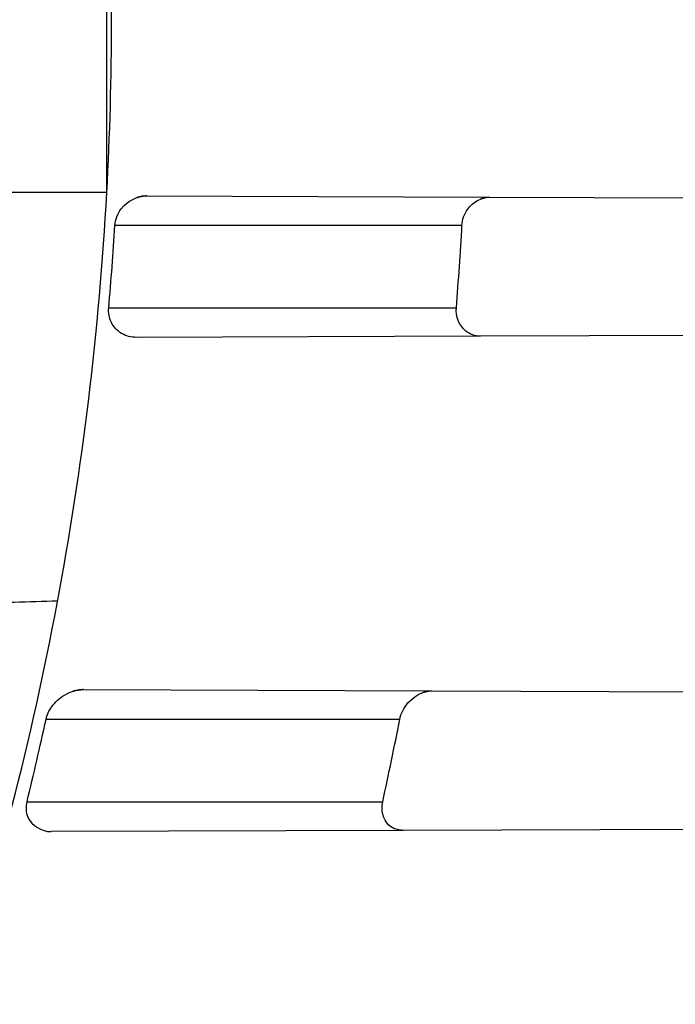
# Model space of a CAD drawing. Header units: millimetres. Extents: x 0 to 297, y 0 to 210.
# Tile 89 of 256: x 143.3876 to 143.4512, y 93.3137 to 93.4094. Entities that reach past the tile are written whole.
import ezdxf

# ---------------------------------------------------------------- set-up
doc = ezdxf.new("R2010")
doc.units = ezdxf.units.MM
doc.header["$LTSCALE"] = 16.335
doc.layers.get('0').update_dxf_attribs({"linetype": 'CONTINUOUS'})
for name, color, linetype in [('01_GLOBAL', 7, 'CONTINUOUS'), ('INTFCLR_1', 7, 'CONTINUOUS'), ('INTFCLR_144815', 7, 'CONTINUOUS')]:
    doc.layers.add(name, color=color, linetype=linetype)

msp = doc.modelspace()

# ---------------------------------------------------------------- linework, layer by layer
at = {"color": 7, "linetype": 'Continuous'}
msp.add_circle((144.2368034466, 92.193132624), 3.04, dxfattribs=at)
at = {"color": 9, "linetype": 'Continuous'}
msp.add_arc((144.2368034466, 92.193132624), 3.001038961, 92.9674534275, 177.0325465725, dxfattribs=at)
at = {"layer": '01_GLOBAL', "color": 7, "linetype": 'Continuous'}
msp.add_circle((144.2368034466, 92.193132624), 3.08, dxfattribs=at)
at = {"layer": 'INTFCLR_1', "color": 9, "linetype": 'Continuous'}
for p, q in [((143.396021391, 93.392568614), (143.396021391, 93.42614396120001)), ((143.396021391, 93.392568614), (143.380579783, 93.392568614)), ((143.399912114, 93.3922276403), (143.4332187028, 93.39211137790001)), ((143.4305221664, 93.38935628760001), (143.3968080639, 93.38935628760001)), ((143.3962057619, 93.3813562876), (143.429977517, 93.3813562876)), ((143.4323080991, 93.3785980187), (143.3988900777, 93.3784813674)), ((143.3937520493, 93.344249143), (143.427627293, 93.34413089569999)), ((143.4244839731, 93.34135628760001), (143.3901188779, 93.34135628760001)), ((143.388269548, 93.3333562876), (143.4228188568, 93.3333562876)), ((143.4248350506, 93.33057193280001), (143.3906042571, 93.33045244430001))]:
    msp.add_line(p, q, dxfattribs=at)
at = {"layer": 'INTFCLR_1', "color": 6, "linetype": 'Continuous'}
for p, q in [((143.4332187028, 93.39211137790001), (143.4928620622, 93.3919031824)), ((143.4921062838, 93.37880675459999), (143.4323080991, 93.3785980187)), ((143.427627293, 93.34413089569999), (143.4880571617, 93.3439199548)), ((143.4857521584, 93.3307845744), (143.4248350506, 93.33057193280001))]:
    msp.add_line(p, q, dxfattribs=at)
at = {"layer": 'INTFCLR_1', "color": 7, "linetype": 'Continuous'}
for points in [[(143.399912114, 93.3922276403), (143.3997875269, 93.3922254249), (143.3996667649, 93.39221821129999), (143.3995498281, 93.39220646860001), (143.3994368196, 93.39219068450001), (143.3993276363, 93.3921712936), (143.3992219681, 93.39214861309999), (143.3991197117, 93.3921229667), (143.3990209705, 93.3920947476), (143.3989257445, 93.3920643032)], [(143.4323448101, 93.3919482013), (143.4324308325, 93.3919791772), (143.4325199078, 93.3920077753), (143.432612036, 93.3920336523), (143.4327075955, 93.3920565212), (143.4328062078, 93.3920759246), (143.4329067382, 93.3920913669), (143.4330088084, 93.39210256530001), (143.4331127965, 93.3921093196), (143.4332187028, 93.39211137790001)], [(143.3937520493, 93.344249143), (143.3936473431, 93.3442477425), (143.393545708, 93.3442430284), (143.3934471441, 93.3442353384), (143.3933518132, 93.34422503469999), (143.3932595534, 93.3442124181), (143.3931698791, 93.3441976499), (143.393082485, 93.3441808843), (143.3929976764, 93.344162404), (143.3929158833, 93.34414250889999), (143.3928372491, 93.3441214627), (143.3927616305, 93.3440994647), (143.3926890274, 93.3440767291)], [(143.426695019, 93.3439610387), (143.4267823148, 93.3439913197), (143.4268738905, 93.3440199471), (143.426969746, 93.3440464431), (143.427070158, 93.34407033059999), (143.4271748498, 93.3440910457), (143.4272829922, 93.34410798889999), (143.4273943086, 93.3441206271), (143.4275090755, 93.3441284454), (143.427627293, 93.34413089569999)]]:
    msp.add_lwpolyline(points, dxfattribs=at)
at = {"layer": 'INTFCLR_1', "color": 6, "linetype": 'Continuous'}
for centre, radius, start, end in [((143.076579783, 93.4093562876), 0.4827613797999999, 270, 90.00000002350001), ((143.076579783, 93.4093562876), 0.4587930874, 270, 90.00000002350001), ((143.0894636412, 93.4093562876), 0.3070170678, 356.8655071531, 3.1344928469), ((143.0892902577, 93.4093512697), 0.3071896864, 341.8516144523, 356.8675753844), ((143.0777410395, 93.40935545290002), 0.3196931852, 354.9755200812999, 356.4133847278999), ((143.0777397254, 93.40935559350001), 0.3533488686, 355.4551272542, 356.7553638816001), ((143.0777416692, 93.4093535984), 0.3196922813, 346.2479767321, 347.7196007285), ((143.0777401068, 93.4093541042), 0.3533482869, 347.579834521, 348.9048730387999)]:
    msp.add_arc(centre, radius, start, end, dxfattribs=at)
at = {"layer": 'INTFCLR_1', "color": 9, "linetype": 'Continuous'}
for points, knots in [([(143.505791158, 93.2600745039), (143.5067409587, 93.2626590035), (143.5086022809, 93.26787776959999), (143.5121486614, 93.2784613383), (143.5179028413, 93.2974584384), (143.5232385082, 93.319755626), (143.5267617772, 93.3396835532), (143.5282429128, 93.3498591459), (143.5290073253, 93.35574456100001), (143.5307716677, 93.37052008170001), (143.5326049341, 93.3957667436), (143.5323109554, 93.4255533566), (143.5309256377, 93.444856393), (143.5300542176, 93.4537694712), (143.5294126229, 93.45969752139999), (143.5274302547, 93.4756973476), (143.5229291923, 93.50131752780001), (143.5164430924, 93.5263308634), (143.5118037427, 93.5411769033), (143.5100588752, 93.5464871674), (143.5074043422, 93.5543094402), (143.501415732, 93.57066310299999), (143.4910739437, 93.59466517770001), (143.4792964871, 93.6173411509), (143.4710860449, 93.6312983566), (143.4672487, 93.637511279), (143.4646994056, 93.64156113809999), (143.4578048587, 93.6522122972), (143.446251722, 93.6685591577), (143.4302039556, 93.688459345), (143.4166114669, 93.7033760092), (143.4071163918, 93.7129106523), (143.4018664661, 93.7179588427), (143.3945821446, 93.7247669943), (143.3843862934, 93.7336815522), (143.373349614, 93.7423309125), (143.3667450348, 93.7470278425), (143.3640805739, 93.74883137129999), (143.3625174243, 93.7498684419), (143.360134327, 93.7513983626), (143.3576340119, 93.7529030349), (143.3554317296, 93.7540584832), (143.3541938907, 93.75463331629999), (143.3532081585, 93.75498488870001), (143.3525262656, 93.7551440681), (143.3519536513, 93.75505755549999), (143.3518421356, 93.7545186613), (143.35211692, 93.75392300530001), (143.35259409, 93.7530975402), (143.3533650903, 93.7520584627), (143.354392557, 93.75079155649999), (143.3556852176, 93.7493056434), (143.3572290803, 93.7475999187), (143.358673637, 93.7460457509), (143.3599466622, 93.7446920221), (143.3621637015, 93.7423493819), (143.3658426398, 93.73850358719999), (143.3733257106, 93.73065133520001), (143.3814986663, 93.7218418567), (143.3889438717, 93.71342202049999), (143.3935459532, 93.708067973), (143.4009463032, 93.699278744), (143.4122758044, 93.6850353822), (143.4271285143, 93.6643128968), (143.4378788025, 93.6473958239), (143.4449171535, 93.6353542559), (143.4496927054, 93.62688497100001), (143.457931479, 93.6114260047), (143.4689344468, 93.588081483), (143.4765250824, 93.5686183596), (143.480055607, 93.5585271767)], [0, 0, 0, 0, 0.0103790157, 0.0208837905, 0.0420711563, 0.0851838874, 0.1071959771, 0.1183352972, 0.1239410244, 0.1295662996, 0.174425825, 0.2192336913, 0.2417180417, 0.247353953, 0.2529903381, 0.2641931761, 0.3081223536, 0.3509244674, 0.3614867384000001, 0.3667496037, 0.3719933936, 0.3926231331, 0.4323811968, 0.4704128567, 0.4888542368, 0.4934078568, 0.4979383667, 0.5068920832, 0.5412323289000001, 0.5733304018, 0.6031976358, 0.6172527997, 0.6240454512, 0.6306500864, 0.6548352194, 0.6750684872, 0.6834752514, 0.6853781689, 0.6871962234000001, 0.6905460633, 0.6960524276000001, 0.6981915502, 0.6999110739, 0.7012078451, 0.7020914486, 0.7026255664, 0.703100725, 0.7038824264, 0.7050749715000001, 0.7066970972, 0.7087489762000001, 0.7112252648, 0.7141188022, 0.7174211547, 0.7192230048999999, 0.7211233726, 0.7295789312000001, 0.7392839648, 0.7620096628, 0.7748693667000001, 0.7816473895, 0.7886214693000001, 0.8181786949, 0.8502212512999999, 0.8846823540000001, 0.8936821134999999, 0.9027944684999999, 0.9213301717, 0.9597016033, 1, 1, 1, 1]), ([(143.3574002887, 93.7533562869), (143.3579828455, 93.753356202), (143.360948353, 93.7521830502), (143.3643531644, 93.7501915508), (143.3676585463, 93.7481125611), (143.3692467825, 93.74707786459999), (143.3719545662, 93.74527944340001), (143.378664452, 93.7405994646), (143.3898825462, 93.7319854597), (143.4002548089, 93.7231045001), (143.4076654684, 93.7163228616), (143.4130031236, 93.71129788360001), (143.422653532, 93.7018115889), (143.4364709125, 93.68697153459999), (143.4527894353, 93.66717079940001), (143.4645442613, 93.65089855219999), (143.4715593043, 93.6402954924), (143.474151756, 93.63626614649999), (143.4780526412, 93.63008701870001), (143.4863962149, 93.616211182), (143.4983688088, 93.5936629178), (143.5088888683, 93.5697819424), (143.5149812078, 93.55350851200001), (143.5176807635, 93.5457272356), (143.5194547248, 93.5404463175), (143.524169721, 93.5256878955), (143.5307635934, 93.5008186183), (143.5353421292, 93.4753316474), (143.5373581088, 93.459416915), (143.5380104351, 93.45352171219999), (143.5388963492, 93.444658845), (143.5403047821, 93.42546452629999), (143.5406037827, 93.3958405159), (143.5387395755, 93.3707344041), (143.5369460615, 93.35604353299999), (143.5361688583, 93.3501906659), (143.5346627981, 93.3400704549), (143.5310794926, 93.320247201), (143.5256534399, 93.29807146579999), (143.5198047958, 93.2791850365), (143.5161994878, 93.2686605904), (143.5143072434, 93.26347094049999), (143.5133416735, 93.2609008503)], [0, 0, 0, 0, 0.0031306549, 0.0166311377, 0.0214593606, 0.0240790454, 0.0268205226, 0.0389267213, 0.0680356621, 0.1027866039, 0.1122691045, 0.1220183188, 0.1421809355, 0.1849822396, 0.2309158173, 0.2799873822, 0.2927706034, 0.2992370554, 0.3057353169, 0.3320403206, 0.3862319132, 0.4428084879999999, 0.4721383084, 0.4795908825, 0.487069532, 0.5020757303, 0.5628487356, 0.6251729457, 0.6410612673, 0.6490543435, 0.6570463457, 0.6889269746, 0.7524526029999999, 0.8160592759, 0.8240370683, 0.8319876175, 0.8477879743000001, 0.8790177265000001, 0.9402188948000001, 0.970317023, 0.9852457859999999, 1, 1, 1, 1]), ([(143.480055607, 93.5585271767), (143.4837259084, 93.5480364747), (143.4903909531, 93.5264789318), (143.4967360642, 93.4987698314), (143.4998687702, 93.480263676), (143.5011284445, 93.4715333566), (143.5019170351, 93.4656589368), (143.5038463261, 93.4494766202), (143.5057008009, 93.4227915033), (143.5054397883, 93.39601168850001), (143.5044671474, 93.37963975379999), (143.504022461, 93.3736652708), (143.5032714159, 93.3647734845), (143.5012002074, 93.34583974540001), (143.4963788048, 93.31729318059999), (143.49048443, 93.2935876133), (143.4864832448, 93.279982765), (143.4848602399, 93.2746477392), (143.4819377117, 93.26549629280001), (143.4757637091, 93.2478316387), (143.4658991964, 93.2237526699), (143.4557508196, 93.2030768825), (143.4492053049, 93.1910087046), (143.4468307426, 93.1867521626), (143.4433023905, 93.1805423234), (143.4357024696, 93.1677434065), (143.4236423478, 93.1493254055), (143.4088585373, 93.1292209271), (143.3981978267, 93.1161056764), (143.3920521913, 93.10890703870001), (143.3897353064, 93.10622028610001), (143.3858253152, 93.1017514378), (143.3786022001, 93.09371030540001), (143.3707422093, 93.0853343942), (143.3636495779, 93.0779186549), (143.3593994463, 93.0734576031), (143.3560255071, 93.0698150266), (143.3538487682, 93.0672934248), (143.3526496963, 93.0656994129), (143.3521523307, 93.0648535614), (143.3518509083, 93.0642467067), (143.3519780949, 93.06345700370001), (143.3536612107, 93.06380038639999), (143.3555127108, 93.06468782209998), (143.3588652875, 93.0665002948), (143.3620632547, 93.0685373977), (143.3646891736, 93.0702872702), (143.3663741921, 93.0714458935), (143.3692060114, 93.0734278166), (143.3737350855, 93.0767437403), (143.3800639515, 93.0816635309), (143.3895251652, 93.0894491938), (143.3979931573, 93.09704369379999), (143.4054028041, 93.1041496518), (143.4107134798, 93.1093907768), (143.4202844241, 93.1192590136), (143.4339256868, 93.13464747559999), (143.4499433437, 93.1551077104), (143.4614126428, 93.1718688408), (143.4682300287, 93.1827697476), (143.4707469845, 93.1869112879), (143.4745342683, 93.1932658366), (143.4826220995, 93.2075340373), (143.4941655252, 93.2306938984), (143.5021068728, 93.2500492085), (143.505791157, 93.2600745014)], [0, 0, 0, 0, 0.0419354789, 0.08505031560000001, 0.1071497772, 0.1127379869, 0.1183317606, 0.1295131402, 0.1742263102, 0.2191466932, 0.230445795, 0.2361065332, 0.241751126, 0.2641147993, 0.3079545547, 0.3508736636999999, 0.3561840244, 0.3614616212, 0.3719139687, 0.3924297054, 0.4320526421, 0.4700131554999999, 0.4792642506, 0.483852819, 0.4884035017, 0.5062126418, 0.5400088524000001, 0.5714206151, 0.6003317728, 0.6037560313, 0.6071340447, 0.6137178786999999, 0.6261602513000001, 0.6479155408, 0.6570536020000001, 0.6648783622, 0.6711643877, 0.6757843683, 0.6774462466, 0.6786751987, 0.6794900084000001, 0.6799813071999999, 0.6813020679, 0.6842478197, 0.6888651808, 0.6950795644, 0.6987591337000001, 0.70073729, 0.7027989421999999, 0.7117993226, 0.7219139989, 0.7330405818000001, 0.7580265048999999, 0.7648041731, 0.7717766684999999, 0.7861782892, 0.816667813, 0.8493175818, 0.8841610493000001, 0.8932352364, 0.8978283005, 0.9024468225, 0.9211469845, 0.9596997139, 1, 1, 1, 1]), ([(143.3574002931, 93.0653562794), (143.3572429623, 93.0653562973), (143.3568577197, 93.0654322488), (143.3568775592, 93.06612476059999), (143.3572897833, 93.0668372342), (143.3580025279, 93.06789625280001), (143.3590890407, 93.0692141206), (143.3605161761, 93.0708335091), (143.3622809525, 93.072732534), (143.364262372, 93.0748061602), (143.366417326, 93.0770245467), (143.3695810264, 93.08025667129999), (143.3761156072, 93.0869122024), (143.384127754, 93.09523631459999), (143.391492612, 93.1032318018), (143.3954790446, 93.1076756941), (143.3978410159, 93.1103473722), (143.4041032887, 93.11750254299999), (143.4149655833, 93.130539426), (143.4300350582, 93.1505356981), (143.4423327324, 93.1688638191), (143.4500842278, 93.18160511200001), (143.4536819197, 93.18778553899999), (143.4561024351, 93.19202072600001), (143.4627716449, 93.20402316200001), (143.4731139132, 93.2245897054), (143.4831746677, 93.2485613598), (143.4894718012, 93.2661502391), (143.4924519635, 93.2752607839), (143.4941067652, 93.2805713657), (143.4981845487, 93.2941079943), (143.5041933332, 93.3176982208), (143.5091109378, 93.34612180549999), (143.5112232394, 93.3649740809), (143.5119890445, 93.3738262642), (143.5124424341, 93.37977367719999), (143.5134340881, 93.3960708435), (143.5137003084, 93.4227328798), (143.5118091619, 93.4492982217), (143.5098423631, 93.46540487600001), (143.5090383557, 93.47125249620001), (143.5077538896, 93.4799440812), (143.5045588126, 93.4983716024), (143.498087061, 93.52596105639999), (143.4912937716, 93.5474097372), (143.4875537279, 93.5578460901)], [0, 0, 0, 0, 0.0008731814, 0.0017184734, 0.0032338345, 0.0055641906, 0.008732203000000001, 0.0127298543, 0.0175349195, 0.0231216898, 0.028646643, 0.0346996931, 0.0482229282, 0.0804128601, 0.09881585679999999, 0.1085510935, 0.1135452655, 0.1186072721, 0.1613234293, 0.207686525, 0.2575125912, 0.2837456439, 0.2904463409, 0.297201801, 0.3108185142, 0.3666506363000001, 0.4248611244, 0.4549770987, 0.470314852, 0.4780577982, 0.4858479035, 0.548777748, 0.6130125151, 0.6457681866, 0.6540348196, 0.6623247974, 0.6788712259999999, 0.7446474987, 0.8101274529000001, 0.8265054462, 0.8346996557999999, 0.8428862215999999, 0.8752668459, 0.9384715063, 1, 1, 1, 1]), ([(143.380579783, 93.3519808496), (143.3805797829, 93.3520554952), (143.3808987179, 93.3521810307), (143.3813915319, 93.3522898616), (143.3823530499, 93.35242648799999), (143.3836187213, 93.3525461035), (143.3852258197, 93.3526585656), (143.3877993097, 93.35278957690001), (143.3898368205, 93.3528505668), (143.3912447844, 93.3528802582)], [0, 0, 0, 0, 0.0208152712, 0.0728220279, 0.159832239, 0.2807141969, 0.4319609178, 0.6072959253, 1, 1, 1, 1])]:
    msp.add_open_spline(points, degree=3, knots=knots, dxfattribs=at)
at = {"layer": 'INTFCLR_1', "color": 6, "linetype": 'Continuous'}
for points, knots in [([(143.391388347, 93.7533562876), (143.3904120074, 93.7533562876), (143.3921762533, 93.7499955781), (143.3936912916, 93.7481416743), (143.3961672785, 93.74488846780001), (143.3992225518, 93.74120886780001), (143.403128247, 93.736512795), (143.4076936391, 93.73105931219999), (143.4125904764, 93.7251278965), (143.4174256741, 93.7191674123), (143.4219266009, 93.7134900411), (143.4260587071, 93.708161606), (143.4298162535, 93.70320548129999), (143.4332121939, 93.6986295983), (143.4362702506, 93.6944235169), (143.4390204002, 93.69056916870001), (143.4414908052, 93.687044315), (143.44370074, 93.6838395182), (143.4456749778, 93.6809337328), (143.4474377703, 93.67830292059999), (143.4490168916, 93.6759165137), (143.4504211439, 93.6737705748), (143.4516679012, 93.67184551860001), (143.4527743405, 93.67012138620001), (143.4537663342, 93.6685626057), (143.4546489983, 93.6671650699), (143.4556772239, 93.66552631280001), (143.456672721, 93.66392530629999), (143.4576979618, 93.66226084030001), (143.4585721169, 93.66083168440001), (143.4595323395, 93.65924962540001), (143.4605887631, 93.6574940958), (143.4617562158, 93.65553545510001), (143.4630444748, 93.65335047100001), (143.464465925, 93.65090949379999), (143.4660286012, 93.6481892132), (143.4677482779, 93.64514958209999), (143.4696392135, 93.6417492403), (143.4717186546, 93.63793570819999), (143.4740086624, 93.6336424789), (143.4765248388, 93.62880536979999), (143.4792812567, 93.62335013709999), (143.4822951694, 93.61718591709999), (143.4855914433, 93.610185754), (143.4891913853, 93.6021966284), (143.4931140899, 93.59302320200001), (143.4973740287, 93.58243061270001), (143.5019825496, 93.5700832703), (143.5068772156, 93.55569758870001), (143.5117345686, 93.53967004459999), (143.5162134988, 93.5226760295), (143.5200746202, 93.5054858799), (143.5232856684, 93.4882487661), (143.5258459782, 93.471032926), (143.5277689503, 93.4538356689), (143.5290609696, 93.4366975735), (143.529733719, 93.4196019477), (143.5297948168, 93.4025757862), (143.5292510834, 93.38560341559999), (143.5281065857, 93.3686870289), (143.5263644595, 93.3518401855), (143.5240214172, 93.3350289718), (143.5210770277, 93.31827583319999), (143.5175167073, 93.30154440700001), (143.5133376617, 93.28485591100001), (143.5085942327, 93.268441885), (143.5035656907, 93.2530998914), (143.4986112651, 93.23947982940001), (143.4940105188, 93.2278474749), (143.4897809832, 93.2178519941), (143.485903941, 93.2091976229), (143.4823616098, 93.2016588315), (143.4791285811, 93.19505078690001), (143.4761817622, 93.1892359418), (143.4734988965, 93.1841024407), (143.4710647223, 93.1795662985), (143.4688610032, 93.1755541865), (143.466865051, 93.1719939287), (143.4650570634, 93.1688259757), (143.4634184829, 93.16599997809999), (143.461937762, 93.1634824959), (143.4606041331, 93.16124327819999), (143.4594032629, 93.15924877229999), (143.4583170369, 93.15746207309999), (143.457331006, 93.1558543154), (143.4564183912, 93.15437798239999), (143.4555069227, 93.15291457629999), (143.4545265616, 93.151352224), (143.4534184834, 93.14960100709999), (143.4521719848, 93.1476496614), (143.4507682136, 93.14547482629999), (143.4491853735, 93.14305109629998), (143.4474055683, 93.1403597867), (143.4454085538, 93.13738261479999), (143.4431685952, 93.1340952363), (143.4406602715, 93.13047449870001), (143.4378551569, 93.12649963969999), (143.4347311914, 93.1221597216), (143.4312583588, 93.1174362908), (143.4274059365, 93.11231294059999), (143.4231637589, 93.1068033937), (143.4185304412, 93.1009244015), (143.4135422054, 93.0947465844), (143.408452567, 93.0885653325), (143.4036878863, 93.08286772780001), (143.3995946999, 93.07795220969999), (143.3963986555, 93.0741115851), (143.3938021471, 93.0707181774), (143.3922373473, 93.06880673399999), (143.3903920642, 93.0653562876), (143.391388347, 93.0653562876)], [0, 0, 0, 0, 0.0038604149, 0.007501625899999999, 0.0124785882, 0.0188917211, 0.0268498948, 0.0364677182, 0.0470694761, 0.05724446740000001, 0.066818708, 0.0757144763, 0.0839053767, 0.0914099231, 0.0982451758, 0.1044667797, 0.1101313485, 0.11526428, 0.1198589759, 0.1240215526, 0.1277856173, 0.1311734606, 0.1341617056, 0.1368541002, 0.1392736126, 0.1414672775, 0.143389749, 0.1469230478, 0.1489215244, 0.1511192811, 0.1535471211, 0.1562389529, 0.1592204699, 0.1625628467, 0.1662680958, 0.1703891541, 0.1749670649, 0.1800767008, 0.1857729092, 0.1921414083, 0.199315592, 0.2073311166, 0.2163077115, 0.2264451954, 0.2379233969, 0.2509534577, 0.2658909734, 0.2830621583, 0.3030578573, 0.3259639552, 0.3492662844, 0.3725305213, 0.3956109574, 0.4185782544, 0.4413347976, 0.4640172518, 0.4865192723, 0.5089682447, 0.5313242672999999, 0.5536477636, 0.5759939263, 0.5982772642, 0.6207472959, 0.6432362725, 0.6658996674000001, 0.6887559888, 0.7107777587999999, 0.7297237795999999, 0.7460531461, 0.7602331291, 0.7726347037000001, 0.7835467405, 0.7931663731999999, 0.8017211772, 0.8093215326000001, 0.8160683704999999, 0.8220757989, 0.8274205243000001, 0.8322066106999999, 0.8364980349, 0.8403367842, 0.8437547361, 0.8468031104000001, 0.8495420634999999, 0.8520223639, 0.8542604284, 0.8564046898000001, 0.8588391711, 0.861553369, 0.8645986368, 0.8679945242, 0.8717882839, 0.8760445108, 0.8807522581, 0.8859628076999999, 0.8917731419, 0.8981681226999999, 0.9051985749, 0.9129160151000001, 0.9213486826, 0.9305434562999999, 0.9404096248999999, 0.9509435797, 0.9619432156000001, 0.9720502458, 0.9803711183, 0.9870628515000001, 0.9922716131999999, 0.9960607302, 1, 1, 1, 1]), ([(143.3913883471, 93.0653562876), (143.3925009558, 93.0653562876), (143.3944304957, 93.0666565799), (143.3973970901, 93.0684425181), (143.4007982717, 93.07091395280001), (143.4050037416, 93.07413406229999), (143.4100111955, 93.07824530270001), (143.4155298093, 93.08303751), (143.4211292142, 93.0881607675), (143.4264144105, 93.0932249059), (143.43125736, 93.0980502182), (143.4356657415, 93.10260404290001), (143.4396603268, 93.1068634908), (143.4432708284, 93.1108234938), (143.4465216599, 93.11448276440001), (143.4494397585, 93.1178438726), (143.4520627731, 93.1209293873), (143.4544121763, 93.1237459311), (143.456513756, 93.1263080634), (143.4583900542, 93.12863120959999), (143.4600695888, 93.13073982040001), (143.4615949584, 93.1326788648), (143.4630975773, 93.13461062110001), (143.4646983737, 93.1366936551), (143.4663978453, 93.1389353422), (143.4680793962, 93.14118497), (143.4697311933, 93.1434241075), (143.4714499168, 93.1457859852), (143.4733525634, 93.1484399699), (143.4754791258, 93.1514562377), (143.477855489, 93.15489250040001), (143.4805066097, 93.1588113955), (143.4834545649, 93.163277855), (143.4867221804, 93.1683718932), (143.4903444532, 93.1742054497), (143.4943554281, 93.18090734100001), (143.4987865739, 93.1886348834), (143.5036710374, 93.1975962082), (143.5090369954, 93.2080352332), (143.5149200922, 93.22031723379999), (143.5212054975, 93.234617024), (143.5274896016, 93.2504853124), (143.5333654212, 93.2672157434), (143.5385840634, 93.28417448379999), (143.543100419, 93.30119588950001), (143.5469295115, 93.31826170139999), (143.5500694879, 93.3352816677), (143.5525457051, 93.3523020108), (143.5543635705, 93.36925021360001), (143.5555404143, 93.3861532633), (143.5560867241, 93.4029944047), (143.5560112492, 93.4197765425), (143.5553196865, 93.436509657), (143.5540157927, 93.4531831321), (143.5520992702, 93.46980412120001), (143.5495685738, 93.4863701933), (143.5464237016, 93.5028559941), (143.5426520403, 93.51929845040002), (143.5382472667, 93.5356769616), (143.5331875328, 93.5520104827), (143.527486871, 93.5682159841), (143.5213730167, 93.5836821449), (143.515238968, 93.5976906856), (143.5094946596, 93.6097472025), (143.5042564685, 93.6200023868), (143.4994933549, 93.6288052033), (143.4951738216, 93.63640014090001), (143.4912628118, 93.642992), (143.4877284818, 93.6487368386), (143.4845342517, 93.6537660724), (143.4816534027, 93.65817529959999), (143.4790579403, 93.662051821), (143.4767281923, 93.6654573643), (143.4746357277, 93.668457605), (143.472765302, 93.67109499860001), (143.4710870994, 93.67342680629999), (143.46957943, 93.6754943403), (143.4681380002, 93.6774474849), (143.4666395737, 93.67945477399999), (143.4649885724, 93.68163852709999), (143.463288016, 93.68385659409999), (143.4615819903, 93.6860513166), (143.4598543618, 93.68824549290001), (143.4579581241, 93.69062033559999), (143.4558400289, 93.69323162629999), (143.4534675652, 93.6961063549), (143.4508179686, 93.6992567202), (143.447859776, 93.7026992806), (143.4445666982, 93.7064428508), (143.4409044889, 93.71049854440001), (143.4368464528, 93.7148646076), (143.4323696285, 93.7195302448), (143.4274456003, 93.7244775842), (143.4220754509, 93.7296631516), (143.4163486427, 93.7349445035), (143.410661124, 93.73991840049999), (143.4054543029, 93.74422210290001), (143.4010724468, 93.7475953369), (143.3975442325, 93.7501732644), (143.3944939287, 93.7520163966), (143.3925216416, 93.7533562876), (143.3913883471, 93.7533562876)], [0, 0, 0, 0, 0.0042187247, 0.0081401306, 0.0133978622, 0.0200459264, 0.0282638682, 0.0379443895, 0.0477615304, 0.05703690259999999, 0.0656973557, 0.0736821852, 0.0810680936, 0.0878383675, 0.0940009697, 0.0996271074, 0.1047154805, 0.1093563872, 0.1135342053, 0.1172803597, 0.1206792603, 0.1237557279, 0.1266349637, 0.1299589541, 0.1337168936, 0.1373013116, 0.1406085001, 0.1442672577, 0.148377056, 0.1529904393, 0.1582606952, 0.164218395, 0.1709303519, 0.1785521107, 0.1871652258, 0.1969659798, 0.2081658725, 0.2209392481, 0.2356613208, 0.2526660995, 0.2725685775, 0.2948769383, 0.3173640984, 0.3397873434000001, 0.3621386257, 0.3841211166, 0.4060891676, 0.4277469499, 0.4493218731, 0.470705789, 0.4919793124, 0.5131981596, 0.5343255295, 0.5554668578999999, 0.5765984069, 0.5977513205, 0.6189954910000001, 0.6402209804, 0.6617015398, 0.6832900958, 0.7050415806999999, 0.7268239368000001, 0.7463339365, 0.7630160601, 0.7774553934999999, 0.7899931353, 0.8009638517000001, 0.8105830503, 0.8190545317, 0.8265380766, 0.8331730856, 0.8390248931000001, 0.8442268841, 0.8488182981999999, 0.8528943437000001, 0.8564866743, 0.8597116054, 0.8625968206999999, 0.8656908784, 0.8692094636, 0.8729771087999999, 0.8762884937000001, 0.879749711, 0.8835661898, 0.8878115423, 0.8924986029, 0.8976989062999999, 0.9034198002, 0.9097088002, 0.9166034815, 0.9241390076, 0.9323094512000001, 0.9411199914, 0.9506041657, 0.9606137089, 0.9706541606, 0.9792553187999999, 0.9862062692, 0.9916647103, 0.9957028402, 1, 1, 1, 1]), ([(143.3988900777, 93.3784813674), (143.3983913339, 93.3784796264), (143.3973813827, 93.3787379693), (143.3963340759, 93.3798716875), (143.3961637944, 93.3808789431), (143.3962057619, 93.3813562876)], [0, 0, 0, 0, 0.3410084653, 0.6723660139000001, 1, 1, 1, 1]), ([(143.4323080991, 93.3785980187), (143.4318060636, 93.3785962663), (143.4304428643, 93.3790498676), (143.4299131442, 93.38054646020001), (143.429977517, 93.3813562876)], [0, 0, 0, 0, 0.3819467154, 1, 1, 1, 1]), ([(143.388269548, 93.3333562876), (143.3881500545, 93.3328680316), (143.3881223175, 93.3313499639), (143.3897180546, 93.3304493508), (143.3906042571, 93.33045244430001)], [0, 0, 0, 0, 0.3619232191, 1, 1, 1, 1]), ([(143.4248350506, 93.33057193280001), (143.4243374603, 93.3305701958), (143.4229633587, 93.3310045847), (143.4226498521, 93.3325888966), (143.4228188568, 93.3333562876)], [0, 0, 0, 0, 0.3877227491, 1, 1, 1, 1])]:
    msp.add_open_spline(points, degree=3, knots=knots, dxfattribs=at)
at = {"layer": 'INTFCLR_1', "color": 7, "linetype": 'Continuous'}
for points, knots in [([(143.3968080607, 93.38935628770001), (143.3968425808, 93.38993502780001), (143.3974015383, 93.39143357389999), (143.3989848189, 93.3922212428), (143.3999121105, 93.39222764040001)], [0, 0, 0, 0, 0.3846960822, 1, 1, 1, 1]), ([(143.4305221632, 93.38935628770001), (143.4305524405, 93.3899169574), (143.4309997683, 93.3912899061), (143.4324064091, 93.3921063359), (143.4332186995, 93.392111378)], [0, 0, 0, 0, 0.4087127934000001, 1, 1, 1, 1]), ([(143.3901188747, 93.34135628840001), (143.390212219, 93.34179326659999), (143.3906557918, 93.34273496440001), (143.3918990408, 93.34387596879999), (143.393112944, 93.3442479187), (143.393752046, 93.3442491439)], [0, 0, 0, 0, 0.2710852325, 0.6122713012, 1, 1, 1, 1]), ([(143.4244839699, 93.3413562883), (143.4245959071, 93.3419388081), (143.4252708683, 93.3433056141), (143.4267490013, 93.3441292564), (143.4276272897, 93.34413089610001)], [0, 0, 0, 0, 0.4031195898, 1, 1, 1, 1])]:
    msp.add_open_spline(points, degree=3, knots=knots, dxfattribs=at)
at = {"layer": 'INTFCLR_144815', "color": 6, "linetype": 'Continuous'}
for radius in [0.5104906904, 0.4864760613]:
    msp.add_circle((143.076579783, 93.4093562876), radius, dxfattribs=at)
for radius, start, end in [(0.7037433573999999, 313.9937911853, 154.5150993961), (0.6797433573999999, 312.9543589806, 154.5144414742), (0.6572577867, 282.2440355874, 71.2863570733), (0.5288304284, 45.0000000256, 314.9999999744), (0.5278840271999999, 44.999999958, 315.000000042), (0.5271191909, 44.99999997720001, 315.0000000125), (0.5111765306, 47.86578076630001, 312.1342192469), (0.5038693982, 45.72777364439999, 314.2722263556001), (0.4878728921, 45.6663486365, 314.3336513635), (0.4878399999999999, 45.741955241, 314.258044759), (0.5186031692, 308.490992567, 51.50900743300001), (0.5120146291, 313.9992414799, 46.00075850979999)]:
    msp.add_arc((143.076579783, 93.4093562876), radius, start, end, dxfattribs=at)
at = {"layer": 'INTFCLR_144815', "color": 9, "linetype": 'Continuous'}
for centre, radius, start, end in [((143.076579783, 93.4093562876), 0.5509009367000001, 52.2436298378, 307.7563701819), ((143.076579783, 93.4093562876), 0.6528896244, 292.4997540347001, 54.0964566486), ((143.076579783, 93.4093562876), 0.518921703, 52.5411294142, 307.4588705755), ((143.076579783, 93.4093562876), 0.5036973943, 45.7280221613, 314.2719778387), ((143.076579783, 93.4093562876), 0.4956986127, 45.73034182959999, 314.2696581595), ((143.0765826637, 93.40935763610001), 0.5889741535, 292.4997540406, 54.09645665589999), ((143.076579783, 93.4093562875), 0.5277450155, 314.0862202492, 45.9137797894), ((143.076579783, 93.4093562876), 0.5151250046, 313.8592910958, 46.1407088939), ((143.076579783, 93.4093562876), 0.5117547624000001, 314.0319604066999, 45.9680396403)]:
    msp.add_arc(centre, radius, start, end, dxfattribs=at)
at = {"layer": 'INTFCLR_144815', "color": 6, "linetype": 'Continuous'}
for points, knots in [([(143.559959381, 93.4093562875), (143.559959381, 93.4118703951), (143.5599220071, 93.41689924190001), (143.5597537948, 93.4244421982), (143.5594733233, 93.4319851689), (143.5590804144, 93.4395281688), (143.5585748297, 93.44707105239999), (143.5579562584, 93.45461378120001), (143.5572243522, 93.4621559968), (143.5563786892, 93.4696975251), (143.5554188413, 93.4772377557), (143.5543443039, 93.4847763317), (143.5531546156, 93.4923122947), (143.5518492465, 93.4998449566), (143.5504277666, 93.50737293), (143.5488896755, 93.51489518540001), (143.5472346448, 93.52240985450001), (143.5454623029, 93.5299153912), (143.5435725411, 93.5374092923), (143.5415652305, 93.54488940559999), (143.5394406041, 93.55235253), (143.5371989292, 93.5597957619), (143.5348409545, 93.56721505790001), (143.5323675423, 93.57460659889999), (143.529780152, 93.58196541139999), (143.5270804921, 93.58928656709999), (143.5242709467, 93.5965641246), (143.5213543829, 93.6037918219), (143.5183344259, 93.61096254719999), (143.5152154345, 93.61806858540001), (143.5120026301, 93.62510149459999), (143.5087022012, 93.6320520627), (143.505321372, 93.6389103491), (143.5018684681, 93.6456657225), (143.4983529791, 93.6523068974), (143.4947855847, 93.65882202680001), (143.4911781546, 93.66519881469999), (143.4875436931, 93.6714246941), (143.4838962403, 93.67748703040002), (143.4802507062, 93.68337338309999), (143.4766226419, 93.68907180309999), (143.473027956, 93.6945711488), (143.4694825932, 93.6998613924), (143.4660021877, 93.7049339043), (143.4626017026, 93.7097817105), (143.459295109, 93.71439965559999), (143.4560950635, 93.7187845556), (143.4530128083, 93.7229350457), (143.4500581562, 93.7268513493), (143.4472396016, 93.7305349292), (143.4445638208, 93.7339889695), (143.4420354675, 93.7372184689), (143.4396569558, 93.7402303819), (143.4374291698, 93.7430326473), (143.4353519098, 93.7456336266), (143.4334244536, 93.7480414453), (143.4316455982, 93.7502639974), (143.4300138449, 93.7523087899), (143.4285275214, 93.75418281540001), (143.4271849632, 93.7558925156), (143.4259844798, 93.7574434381), (143.4249241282, 93.7588419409), (143.4240021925, 93.7600902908), (143.4232155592, 93.7612022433), (143.422565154, 93.7621551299), (143.4220400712, 93.7630318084), (143.4215107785, 93.7638474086), (143.4211293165, 93.7653465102), (143.4216624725, 93.7653561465)], [0, 0, 0, 0, 0.0193232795, 0.0386507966, 0.0579870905, 0.0773359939, 0.09670230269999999, 0.1160891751, 0.1355014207, 0.154941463, 0.1744140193, 0.1939206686, 0.213465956, 0.2330500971, 0.2526769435, 0.2723457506, 0.2920596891, 0.3118161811, 0.3316171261, 0.3514582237, 0.3713396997, 0.3912550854, 0.4112023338, 0.4311723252, 0.4511600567, 0.471153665, 0.4911437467, 0.5111161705, 0.5310553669, 0.5509435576, 0.5707599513, 0.5904809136, 0.6100798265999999, 0.6295269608, 0.6487896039, 0.6678319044, 0.6866152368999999, 0.7050985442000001, 0.7232388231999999, 0.7409918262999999, 0.758313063, 0.7751587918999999, 0.7914870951, 0.8072590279, 0.8224396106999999, 0.8369988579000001, 0.8509122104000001, 0.8641615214, 0.8767332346, 0.8886179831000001, 0.8998102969, 0.9103147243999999, 0.9201416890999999, 0.9293075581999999, 0.9378296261, 0.9457257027, 0.9530130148, 0.9597096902, 0.9658325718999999, 0.9713969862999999, 0.9764171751, 0.9809076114, 0.9848822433, 0.9883555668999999, 0.9913411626, 0.9938520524, 0.9959015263, 1, 1, 1, 1]), ([(143.433067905, 93.05335642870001), (143.4328265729, 93.0533608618), (143.4324756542, 93.05418000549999), (143.4330197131, 93.0549083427), (143.4334366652, 93.0557926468), (143.4339703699, 93.0566454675), (143.4346161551, 93.0576462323), (143.4354019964, 93.05878669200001), (143.4363208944, 93.0600751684), (143.4373778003, 93.0615151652), (143.4385738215, 93.0631125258), (143.4399109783, 93.0648725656), (143.441391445, 93.0668020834), (143.4430186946, 93.0689099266), (143.4447956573, 93.07120496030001), (143.4467226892, 93.0736934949), (143.4487964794, 93.0763779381), (143.4510117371, 93.0792588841), (143.4533657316, 93.0823409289), (143.4558612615, 93.0856367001), (143.4585019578, 93.0891610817), (143.461284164, 93.0929204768), (143.4641988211, 93.0969147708), (143.4672349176, 93.10114163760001), (143.4703835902, 93.1056021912), (143.473633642, 93.1102946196), (143.4769725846, 93.1152153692), (143.4803867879, 93.12035908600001), (143.4838617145, 93.12571866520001), (143.4873822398, 93.131285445), (143.4909329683, 93.1370494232), (143.4944985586, 93.1429995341), (143.4980640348, 93.1491239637), (143.5016150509, 93.155410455), (143.5051380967, 93.1618465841), (143.508620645, 93.1684199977), (143.5120512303, 93.1751185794), (143.5154195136, 93.18193063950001), (143.5187162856, 93.18884502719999), (143.5219334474, 93.1958512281), (143.5250639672, 93.2029394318), (143.5281017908, 93.21010051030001), (143.5310417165, 93.21732590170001), (143.5338798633, 93.22460897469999), (143.5366072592, 93.2319283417), (143.5392210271, 93.2392754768), (143.5417223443, 93.24665218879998), (143.5441140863, 93.2540675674), (143.5463966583, 93.26152417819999), (143.5485670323, 93.2690127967), (143.5506238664, 93.27652910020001), (143.5525648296, 93.2840635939), (143.5543887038, 93.29160910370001), (143.5560958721, 93.29916427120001), (143.5576869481, 93.306728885), (143.5591625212, 93.3143029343), (143.5605229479, 93.32188557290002), (143.5617683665, 93.3294747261), (143.5628989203, 93.3370678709), (143.5639149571, 93.34466347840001), (143.5648169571, 93.352261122), (143.5656053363, 93.35986024), (143.5662804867, 93.3674604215), (143.5668427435, 93.3750611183), (143.5672924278, 93.38266226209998), (143.5676297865, 93.39026356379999), (143.5678550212, 93.3978650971), (143.5679682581, 93.4054666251), (143.5679695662, 93.4130682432), (143.567858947, 93.4206697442), (143.5676363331, 93.4282712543), (143.5673015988, 93.4358725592), (143.5668545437, 93.44347370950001), (143.5662949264, 93.4510743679), (143.5656224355, 93.45867440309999), (143.5648367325, 93.466273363), (143.5639374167, 93.4738709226), (143.5629240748, 93.4814664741), (143.5617962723, 93.4890592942), (143.5605535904, 93.4966483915), (143.5591956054, 93.50423272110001), (143.5577218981, 93.5118111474), (143.5561322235, 93.5193816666), (143.5544265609, 93.52694151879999), (143.5526049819, 93.5344880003), (143.5506674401, 93.5420191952), (143.5486137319, 93.5495338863), (143.5464439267, 93.5570299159), (143.5441586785, 93.56450343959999), (143.5417591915, 93.57194952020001), (143.5392470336, 93.579362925), (143.5366239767, 93.5867386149), (143.5338923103, 93.5940709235), (143.5310549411, 93.6013534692), (143.5281154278, 93.6085792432), (143.525078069, 93.6157405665), (143.5219479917, 93.6228290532), (143.5187312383, 93.6298355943), (143.5154348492, 93.6367503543), (143.512066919, 93.6435628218), (143.5086366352, 93.65026188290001), (143.5051543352, 93.6568358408), (143.5016314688, 93.6632725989), (143.4980805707, 93.66955978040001), (143.4945151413, 93.67568497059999), (143.4909495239, 93.6816359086), (143.4873986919, 93.6874007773), (143.4838779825, 93.6929685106), (143.480402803, 93.6983290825), (143.4769882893, 93.7034738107), (143.4736489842, 93.7083955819), (143.4703985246, 93.71308903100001), (143.4672493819, 93.7175506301), (143.464212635, 93.721778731), (143.4612978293, 93.72577350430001), (143.4585129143, 93.72953680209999), (143.4558642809, 93.73307192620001), (143.4533568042, 93.73638343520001), (143.450993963, 93.73947689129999), (143.4487779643, 93.74235864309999), (143.4467099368, 93.7450355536), (143.444790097, 93.7475147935), (143.4430178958, 93.7498036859), (143.4413922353, 93.7519094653), (143.4399116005, 93.7538391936), (143.4385741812, 93.7555995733), (143.4373781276, 93.7571969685), (143.4363211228, 93.75863709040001), (143.4354021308, 93.7599256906), (143.4346162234, 93.76106624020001), (143.4339704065, 93.7620670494), (143.4334366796, 93.7629199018), (143.4330197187, 93.7638042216), (143.4324756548, 93.76453256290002), (143.4328265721, 93.76535171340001), (143.433067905, 93.7653561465)], [0, 0, 0, 0, 0.0009310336, 0.002365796, 0.0034193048, 0.0047077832, 0.006237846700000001, 0.0080159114, 0.0100484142, 0.0123424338, 0.0149055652, 0.0177455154, 0.0208683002, 0.0242865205, 0.0280168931, 0.0320641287, 0.03642688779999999, 0.0411013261, 0.0460820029, 0.0513859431, 0.0570470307, 0.0630689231, 0.0694259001, 0.0761196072, 0.0831428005, 0.0904858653, 0.0981365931, 0.1060799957, 0.1142989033, 0.1227742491, 0.1314855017, 0.1404113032, 0.1495299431, 0.1588198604, 0.1682601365, 0.1778307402, 0.1875127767, 0.1972886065, 0.2071421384, 0.2170587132, 0.2270251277, 0.2370298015, 0.2470622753, 0.2571128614, 0.2671789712, 0.2771901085, 0.2871913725, 0.2972229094, 0.3072428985, 0.3172696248, 0.3272959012, 0.3372999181, 0.3472797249, 0.3572378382, 0.3671756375, 0.3770956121, 0.3870009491, 0.3968896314, 0.4067592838, 0.416611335, 0.4264476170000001, 0.4362699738, 0.4460792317, 0.4558777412, 0.465666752, 0.475448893, 0.4852256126, 0.4949995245, 0.5047720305, 0.5145458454, 0.5243224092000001, 0.5341044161, 0.5438932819, 0.5536914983, 0.5635002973, 0.5733219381, 0.5831577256, 0.5930094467, 0.6028783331, 0.6127653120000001, 0.6226711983, 0.6325970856, 0.6425436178, 0.6525082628, 0.6624891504, 0.6724871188, 0.6825027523, 0.6925369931, 0.7025869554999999, 0.7126463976, 0.7227116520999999, 0.7327783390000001, 0.742840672, 0.7528920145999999, 0.7629245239, 0.772929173, 0.7828957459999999, 0.7928124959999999, 0.8026662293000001, 0.8124423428, 0.8221246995, 0.8316958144, 0.8411366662, 0.8504272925, 0.8595467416, 0.8684734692, 0.8771857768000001, 0.8856622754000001, 0.8938824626, 0.9018271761, 0.9094792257, 0.9168237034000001, 0.923848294, 0.9305435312, 0.93690291, 0.9429227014, 0.9486018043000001, 0.9539413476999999, 0.9589446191, 0.9636165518, 0.9679634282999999, 0.9719924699, 0.9757115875, 0.9791292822, 0.9822538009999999, 0.9850935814, 0.9876568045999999, 0.9899510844, 0.9919838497, 0.9937619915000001, 0.9952921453, 0.9965806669, 0.997634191, 0.9990689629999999, 1, 1, 1, 1]), ([(143.4446760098, 93.7533562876), (143.4444338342, 93.7533562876), (143.4440805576, 93.75253066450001), (143.4445966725, 93.7517896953), (143.4449904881, 93.75088623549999), (143.4454977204, 93.7500149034), (143.4461122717, 93.74899220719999), (143.4468609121, 93.74782675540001), (143.4477365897, 93.7465104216), (143.4487436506, 93.7450401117), (143.4498827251, 93.7434103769), (143.4511555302, 93.7416160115), (143.4525633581, 93.7396511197), (143.4541073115, 93.73750968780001), (143.455788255, 93.73518529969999), (143.4576064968, 93.7326716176), (143.4595619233, 93.72996211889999), (143.4616535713, 93.7270506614), (143.4638797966, 93.723931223), (143.4662378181, 93.72059853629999), (143.4687238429, 93.7170479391), (143.4713327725, 93.713275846), (143.4740582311, 93.7092797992), (143.4768924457, 93.70505877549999), (143.4798262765, 93.700613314), (143.4828493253, 93.695945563), (143.4859500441, 93.6910593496), (143.4891159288, 93.6859601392), (143.492333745, 93.6806549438), (143.4955897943, 93.67515215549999), (143.4988701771, 93.6694613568), (143.5021610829, 93.6635930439), (143.5054490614, 93.6575583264), (143.5087212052, 93.6513687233), (143.5119653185, 93.64503593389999), (143.5151700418, 93.6385716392), (143.5183249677, 93.631987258), (143.5214206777, 93.6252938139), (143.5244487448, 93.61850183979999), (143.5274017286, 93.6116212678), (143.5302731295, 93.6046613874), (143.5330572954, 93.59763091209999), (143.5357494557, 93.59053772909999), (143.5383454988, 93.5833892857), (143.5408421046, 93.5761920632), (143.5432363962, 93.56895237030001), (143.5455261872, 93.5616754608), (143.547709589, 93.55436655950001), (143.5497852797, 93.5470298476), (143.551752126, 93.53966957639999), (143.5536094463, 93.5322889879), (143.5553566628, 93.5248914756), (143.5569935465, 93.5174794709), (143.5585198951, 93.51005568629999), (143.559935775, 93.50262189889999), (143.5612412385, 93.4951802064), (143.562436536, 93.48773178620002), (143.5635218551, 93.4802782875), (143.5644975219, 93.4728204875), (143.5653637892, 93.46535964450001), (143.5661210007, 93.4578961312), (143.5667694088, 93.45043090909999), (143.5673093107, 93.4429641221), (143.5677409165, 93.4354965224), (143.5680644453, 93.4280280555), (143.5682800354, 93.4205593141), (143.5683878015, 93.4130901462), (143.5683877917, 93.4056210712), (143.5682800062, 93.3981519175), (143.5680643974, 93.3906831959), (143.5677408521, 93.38321478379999), (143.5673092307, 93.3757472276), (143.5667693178, 93.3682805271), (143.5661208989, 93.3608153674), (143.5653636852, 93.3533519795), (143.5644974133, 93.34589121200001), (143.5635217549, 93.33843356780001), (143.5624364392, 93.3309801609), (143.5612411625, 93.32353192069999), (143.5599357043, 93.31609029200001), (143.5585198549, 93.30865668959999), (143.5569935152, 93.30123296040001), (143.555356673, 93.2938211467), (143.5536094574, 93.2864236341), (143.551752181, 93.2790432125), (143.5497853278, 93.2716829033), (143.5477096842, 93.26434634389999), (143.545526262, 93.2570373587), (143.5432365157, 93.2497605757), (143.540842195, 93.2425207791), (143.5383456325, 93.235323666), (143.5357495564, 93.2281751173), (143.5330574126, 93.22108196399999), (143.5302732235, 93.21405142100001), (143.5274018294, 93.20709154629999), (143.5244488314, 93.2002109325), (143.5214207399, 93.1934188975), (143.5183250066, 93.1867253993), (143.5151700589, 93.1801409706), (143.5119653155, 93.173676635), (143.5087211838, 93.16734381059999), (143.5054490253, 93.1611541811), (143.5021610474, 93.1551194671), (143.4988701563, 93.14925118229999), (143.4955897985, 93.14356042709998), (143.4923337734, 93.1380576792), (143.4891159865, 93.1327525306), (143.4859501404, 93.1276533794), (143.4828494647, 93.1227672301), (143.4798264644, 93.118099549), (143.4768926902, 93.1136541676), (143.4740585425, 93.1094332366), (143.4713331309, 93.1054372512), (143.4687242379, 93.1016652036), (143.4662382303, 93.09811462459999), (143.463880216, 93.09478194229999), (143.4616539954, 93.091662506), (143.4595623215, 93.08875100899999), (143.4576068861, 93.0860414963), (143.4557885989, 93.0835277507), (143.454107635, 93.0812033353), (143.4525636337, 93.07906183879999), (143.4511557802, 93.0770969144), (143.449882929, 93.0753024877), (143.4487438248, 93.0736727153), (143.4477367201, 93.0722023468), (143.4468610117, 93.0708859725), (143.4461123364, 93.06972047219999), (143.4454977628, 93.0686977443), (143.4449905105, 93.0678263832), (143.4445966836, 93.0669229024), (143.4440805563, 93.06618192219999), (143.4444338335, 93.0653562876), (143.4446760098, 93.0653562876)], [0, 0, 0, 0, 0.0009746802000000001, 0.0024840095, 0.0035885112, 0.0049370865, 0.0065361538, 0.0083919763, 0.0105107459, 0.0128992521, 0.015564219, 0.0185131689, 0.0217532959, 0.0252926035, 0.0291382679, 0.0332981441, 0.0377785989, 0.04258641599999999, 0.0477262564, 0.0532026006, 0.0590172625, 0.0651707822, 0.071661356, 0.0784844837, 0.0856331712, 0.0930977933, 0.1008661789, 0.1089237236, 0.1172537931, 0.1258380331, 0.1346568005, 0.1436896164, 0.1529158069, 0.1623149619, 0.1718668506, 0.1815521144, 0.1913525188, 0.2012510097, 0.2112318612, 0.2212807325, 0.231384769, 0.2415324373, 0.2517131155, 0.2619185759, 0.2721400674, 0.2823718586, 0.2926070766, 0.3028419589, 0.3130713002, 0.3232929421, 0.3335030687, 0.3437008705, 0.3538836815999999, 0.3640517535, 0.374203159, 0.3843390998, 0.3944585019, 0.404563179, 0.4146523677, 0.4247285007, 0.4347913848, 0.4448437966, 0.4548857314, 0.4649202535, 0.4749476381, 0.4849710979, 0.4949910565, 0.5050107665, 0.5150307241, 0.5250541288, 0.5350814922, 0.5451158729, 0.5551577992, 0.5652100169, 0.5752728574, 0.5853487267, 0.5954379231, 0.6055422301, 0.6156616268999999, 0.6257972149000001, 0.6359487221, 0.6461162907, 0.656299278, 0.6664966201, 0.6767070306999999, 0.6869281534, 0.6971578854, 0.7073922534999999, 0.7176279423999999, 0.7278592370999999, 0.7380811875, 0.7482862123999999, 0.758467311, 0.768614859, 0.7787188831, 0.7887678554, 0.7987487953, 0.8086473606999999, 0.8184478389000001, 0.8281331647, 0.8376851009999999, 0.8470843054, 0.8563105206, 0.8653432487, 0.874161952, 0.8827461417, 0.8910761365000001, 0.8991335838, 0.9069018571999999, 0.914366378, 0.9215149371, 0.9283378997, 0.9348283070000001, 0.9409818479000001, 0.9467964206, 0.9522727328, 0.9574126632, 0.9622204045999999, 0.9667010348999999, 0.970860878, 0.9747067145, 0.97824602, 0.9814863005, 0.9844352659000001, 0.9871003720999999, 0.9894889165, 0.9916078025, 0.9934636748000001, 0.9950628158, 0.9964114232, 0.9975159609, 0.9990253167, 1, 1, 1, 1]), ([(143.5363638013, 93.40935628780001), (143.5363638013, 93.4046333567), (143.5362248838, 93.39518228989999), (143.5355996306, 93.3810080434), (143.5345560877, 93.36683347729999), (143.5330911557, 93.3526596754), (143.5312018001, 93.3384889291), (143.5288847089, 93.3243254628), (143.5261351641, 93.31017569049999), (143.5229493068, 93.2960489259), (143.519326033, 93.2819579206), (143.5152624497, 93.26792173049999), (143.5107624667, 93.2539626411), (143.50583019, 93.2401098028), (143.5004790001, 93.2264001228), (143.4947269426, 93.2128775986), (143.4886045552, 93.1995971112), (143.482153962, 93.1866227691), (143.4754320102, 93.1740306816), (143.4685130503, 93.16190416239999), (143.4614877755, 93.1503322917), (143.4544621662, 93.1394056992), (143.4475513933, 93.1292077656), (143.4408725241, 93.1198071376), (143.4345338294, 93.11124999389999), (143.4286265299, 93.1035545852), (143.4232190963, 93.0967145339), (143.4183544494, 93.0907020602), (143.414058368, 93.0854701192), (143.4103303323, 93.08096977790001), (143.4071692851, 93.0771371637), (143.4045493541, 93.073935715), (143.4024770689, 93.0712805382), (143.4008722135, 93.0692279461), (143.3998672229, 93.0675060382), (143.3990396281, 93.0665514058), (143.3991497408, 93.0653562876), (143.3994670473, 93.0653562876)], [0, 0, 0, 0, 0.0373969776, 0.0748305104, 0.1123278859, 0.1499208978, 0.1876426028, 0.2255106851, 0.2635438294, 0.3017616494, 0.3401610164, 0.3787310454, 0.4174490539, 0.4562752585, 0.4951477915, 0.5339633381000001, 0.5726158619, 0.6109244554, 0.6486768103, 0.6856239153, 0.7214601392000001, 0.7558561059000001, 0.7884730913, 0.8189949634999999, 0.8471589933, 0.8727898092, 0.8958085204, 0.9161981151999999, 0.9340282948, 0.9494114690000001, 0.9624736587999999, 0.9733586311, 0.9821878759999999, 0.9890812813, 0.9941468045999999, 0.9974875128, 1, 1, 1, 1]), ([(143.4216624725, 93.05335642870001), (143.4213076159, 93.05336284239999), (143.4212879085, 93.054732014), (143.4219530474, 93.0554935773), (143.4225585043, 93.05655774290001), (143.4232177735, 93.05751018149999), (143.4240014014, 93.0586222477), (143.4249242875, 93.0598705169), (143.4259842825, 93.061268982), (143.4271848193, 93.0628198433), (143.4285272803, 93.06452946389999), (143.430013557, 93.0664034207), (143.4316452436, 93.0684481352), (143.4334240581, 93.0706706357), (143.4353514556, 93.0730783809), (143.4374286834, 93.07567931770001), (143.4396564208, 93.0784815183), (143.4420348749, 93.0814933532), (143.4445631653, 93.0847227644), (143.4472388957, 93.0881767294), (143.4500574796, 93.09186033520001), (143.4530121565, 93.0957766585), (143.4560944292, 93.0999271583), (143.459294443, 93.10431199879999), (143.4626010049, 93.10892988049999), (143.466001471, 93.11377763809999), (143.4694818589, 93.1188501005), (143.4730272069, 93.124140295), (143.4766218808, 93.1296395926), (143.480249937, 93.13533796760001), (143.4838954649, 93.1412242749), (143.4875429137, 93.1472865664), (143.4911773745, 93.1535124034), (143.4947848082, 93.1598891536), (143.4983522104, 93.1664042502), (143.5018677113, 93.1730453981), (143.5053206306, 93.1798007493), (143.5087014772, 93.1866590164), (143.5120019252, 93.1936095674), (143.5152147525, 93.2006424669), (143.5183337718, 93.2077485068), (143.5213537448, 93.2149192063), (143.5242703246, 93.22214687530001), (143.5270798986, 93.2294244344), (143.5297795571, 93.23674551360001), (143.5323669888, 93.24410436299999), (143.5348403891, 93.2514957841), (143.5371984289, 93.2589151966), (143.5394400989, 93.26635832), (143.5415647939, 93.2738215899), (143.5435721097, 93.2813016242), (143.5454619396, 93.2887956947), (143.5472342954, 93.29630118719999), (143.5488893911, 93.30381604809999), (143.5504275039, 93.31133830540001), (143.5518490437, 93.3188664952), (143.5531544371, 93.3263991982), (143.5543441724, 93.3339353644), (143.5554187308, 93.34147399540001), (143.5563786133, 93.34901441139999), (143.5572242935, 93.35655601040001), (143.5579562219, 93.36409838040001), (143.5585748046, 93.3716411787), (143.5590804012, 93.3791841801), (143.5594733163, 93.3867272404), (143.5597537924, 93.39427028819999), (143.5599220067, 93.40181328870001), (143.559959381, 93.4068421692), (143.559959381, 93.4093562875)], [0, 0, 0, 0, 0.0027272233, 0.00637693, 0.0088871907, 0.0118720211, 0.0153444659, 0.0193180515, 0.02380733, 0.0288260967, 0.0343890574, 0.0405101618, 0.0472051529, 0.05449051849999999, 0.0623846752, 0.0709044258, 0.0800682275, 0.08989261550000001, 0.1003941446, 0.1115838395, 0.1234656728, 0.1360350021, 0.1492811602, 0.1631910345, 0.1777467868, 0.1929237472, 0.2086919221, 0.2250163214, 0.241858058, 0.2591751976, 0.2769240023, 0.2950599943, 0.3135389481, 0.3323178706, 0.3513557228, 0.3706138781, 0.3900565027, 0.40965088, 0.4293672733, 0.4491790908, 0.4690627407, 0.4889974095, 0.5089649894, 0.5289504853, 0.5489397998, 0.5689220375, 0.5888883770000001, 0.6088300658, 0.6287418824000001, 0.6486179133, 0.6684555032, 0.6882511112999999, 0.7080041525, 0.7277129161, 0.7473782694, 0.7670001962, 0.7865808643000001, 0.8061213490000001, 0.8256243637, 0.8450923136, 0.8645285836, 0.8839363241, 0.9033192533, 0.9226811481, 0.9420259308, 0.9613578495, 0.9806810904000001, 1, 1, 1, 1])]:
    msp.add_open_spline(points, degree=3, knots=knots, dxfattribs=at)

doc.saveas('drawing.dxf')
